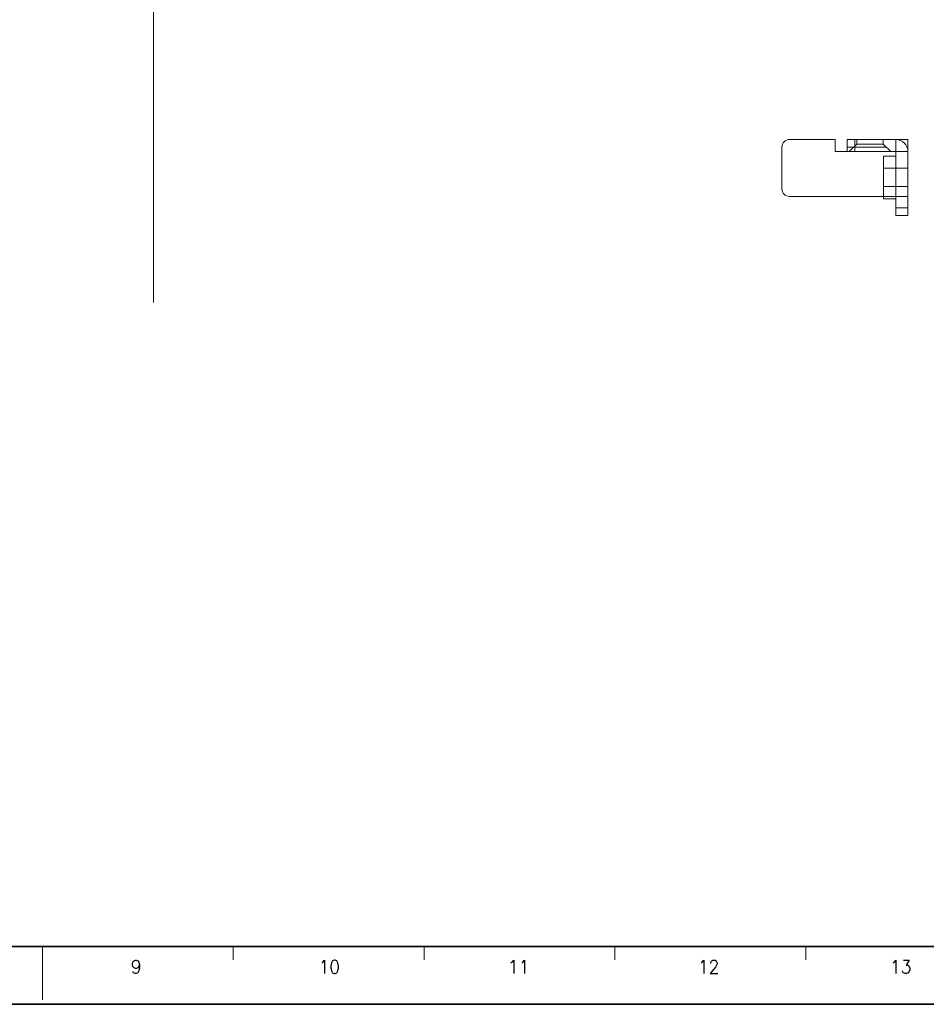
# Model space of a CAD drawing. Header units: millimetres. Extents: x 4497 to 11741, y 5958 to 12619.
# Tile 52 of 256: x 4728 to 4847, y 6954 to 7084. Entities that reach past the tile are written whole.
import ezdxf
from ezdxf.enums import TextEntityAlignment as Align

# ---------------------------------------------------------------- set-up
doc = ezdxf.new("R2010")
doc.units = ezdxf.units.MM
doc.header["$LTSCALE"] = 0.8
doc.linetypes.add('HIDDEN', pattern=[9.525, 6.35, -3.175])
doc.layers.get('0').update_dxf_attribs({"linetype": 'CONTINUOUS', "lineweight": 0})
doc.layers.add('2', color=3, linetype='CONTINUOUS', lineweight=0)
doc.layers.add('3', color=5, linetype='HIDDEN', lineweight=0)
doc.styles.get("Standard").update_dxf_attribs({"font": 'romans.shx', "width": 0.8, "oblique": 5, "bigfont": 'whgtxt.shx'})

msp = doc.modelspace()

# ---------------------------------------------------------------- linework, layer by layer
at = {"linetype": 'Continuous'}
for p, q in [((4828.073, 7061.456), (4828.073, 7066.956)), ((4829.073, 7067.956), (4835.073, 7067.956)), ((4835.073, 7067.956), (4835.073, 7066.356)), ((4836.673, 7066.356), (4836.673, 7067.956)), ((4836.673, 7067.956), (4844.673, 7067.956)), ((4837.673, 7066.356), (4837.673, 7067.956)), ((4844.673, 7067.956), (4844.673, 7057.956)), ((4843.073, 7066.356), (4835.073, 7066.356)), ((4843.073, 7065.756), (4841.473, 7065.756)), ((4841.473, 7060.156), (4841.473, 7065.756)), ((4843.073, 7057.956), (4843.073, 7066.356)), ((4841.473, 7060.456), (4829.073, 7060.456)), ((4843.073, 7060.156), (4841.473, 7060.156)), ((4843.073, 7058.956), (4844.673, 7058.956)), ((4843.073, 7057.956), (4844.673, 7057.956))]:
    msp.add_line(p, q, dxfattribs=at)
at = {"color": 7, "linetype": 'Continuous', "lineweight": 35}
msp.add_line((4529.378, 6961.61), (4931.827, 6961.61), dxfattribs=at)
at = {"color": 7, "linetype": 'Continuous'}
for p, q in [((4730.602, 6954.574), (4730.602, 6961.61)), ((4755.755, 6959.851), (4755.755, 6961.61)), ((4780.909, 6959.851), (4780.909, 6961.61)), ((4806.062, 6959.851), (4806.062, 6961.61)), ((4831.215, 6959.851), (4831.215, 6961.61))]:
    msp.add_line(p, q, dxfattribs=at)
at = {"color": 7, "linetype": 'Continuous', "lineweight": 35}
msp.add_lwpolyline([(4519.723, 7251.002), (4519.723, 6954.002), (4939.723, 6954.002), (4939.723, 7251.002)], close=True, dxfattribs=at)
at = {"linetype": 'Continuous'}
for centre, radius, start, end in [((4829.073, 7066.956), 1, 90, 180), ((4843.073, 7066.356), 1.6, 0, 90), ((4829.073, 7061.456), 1, 180, 270)]:
    msp.add_arc(centre, radius, start, end, dxfattribs=at)
at = {"layer": '2'}
msp.add_line((4745.226, 7196.613), (4745.226, 7046.491), dxfattribs=at)
at = {"layer": '3'}
for p, q in [((4836.673, 7066.956), (4843.073, 7066.956)), ((4837.923, 7067.356), (4836.923, 7066.356)), ((4837.923, 7067.956), (4837.923, 7067.356)), ((4837.923, 7067.356), (4837.923, 7067.956)), ((4841.423, 7067.956), (4837.923, 7067.956)), ((4841.423, 7067.356), (4837.923, 7067.356)), ((4841.423, 7067.956), (4841.423, 7067.356)), ((4841.423, 7067.356), (4841.423, 7067.956)), ((4842.423, 7066.356), (4841.423, 7067.356)), ((4843.073, 7067.956), (4843.073, 7066.356)), ((4843.073, 7066.356), (4844.673, 7066.356)), ((4843.073, 7065.756), (4843.073, 7060.156)), ((4844.673, 7064.156), (4841.473, 7064.156)), ((4844.673, 7064.156), (4841.473, 7064.156)), ((4844.673, 7061.756), (4841.473, 7061.756)), ((4841.473, 7061.756), (4844.673, 7061.756)), ((4844.673, 7060.456), (4841.473, 7060.456))]:
    msp.add_line(p, q, dxfattribs=at)

# ---------------------------------------------------------------- texts
at = {"color": 7, "linetype": 'Continuous', "width": 0.933333}
for s, p in [('9', (4742.961, 6958.937)), ('10', (4768.41, 6958.937)), ('11', (4793.344, 6958.937)), ('12', (4818.407, 6958.937)), ('13', (4843.727, 6958.937))]:
    msp.add_text(s, height=1.759, dxfattribs=at).set_placement(p, align=Align.MIDDLE_CENTER)

doc.saveas('drawing.dxf')
